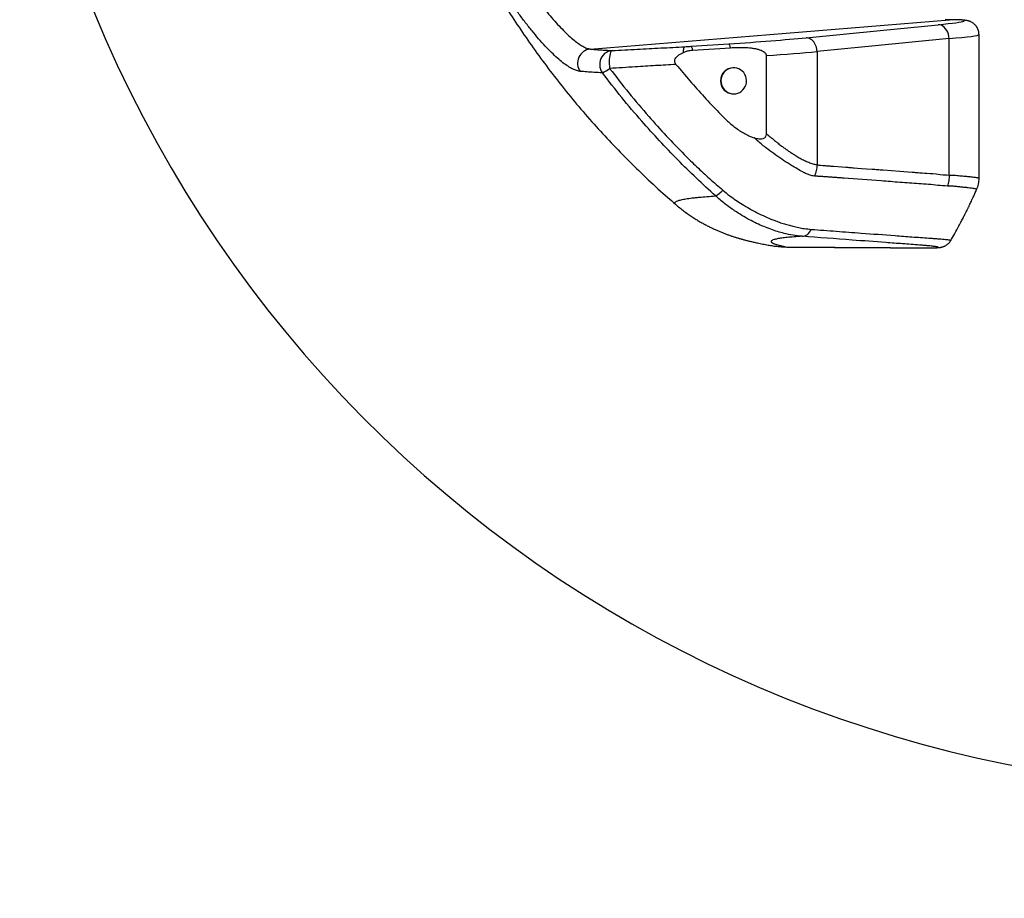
# Model space of a CAD drawing. Extents: x 0 to 16820, y 0 to 11880.
# Tile 3 of 78: x 6464 to 7525, y 5041 to 5988. Entities that reach past the tile are written whole.
import ezdxf

# ---------------------------------------------------------------- set-up
doc = ezdxf.new("R2010")
doc.units = 0
doc.header["$LTSCALE"] = 20
doc.layers.get('0').update_dxf_attribs({"linetype": 'CONTINUOUS'})
doc.styles.add('SLDTEXTSTYLE0', font='TXT', dxfattribs={"width": 0.605})
doc.dimstyles.new('SLDDIMSTYLE1', dxfattribs={"dimtxt": 100, "dimasz": 100, "dimexe": 0, "dimexo": 0.0625, "dimgap": 25, "dimtad": 1, "dimdec": 4, "dimlfac": 20, "dimzin": 12, "dimtxsty": 'SLDTEXTSTYLE0', "dimsah": 1, "dimcen": 0.09, "dimadec": 1, "dimazin": 3, "dimtfac": 1, "dimtofl": 0, "dimtmove": 0, "dimatfit": 3, "dimtolj": 1, "dimtzin": 12})

# ---------------------------------------------------------------- blocks, each defined once
blk = doc.blocks.new('_D_3')
at = {"color": 7, "linetype": 'CONTINUOUS'}
for p, q in [((7831.2, 6507.9), (11819.1, 6507.9)), ((4317.7, 5895.4), (3824.4, 5808.4))]:
    blk.add_line(p, q, dxfattribs=at)
blk.add_arc((7791.2, 6507.9), 3997.9, 190, 0, dxfattribs=at)
for points in [[(11789.1, 6507.9), (11772.8, 6408.1), (11802.8, 6407.7)], [(3854, 5813.6), (3857.8, 5712.6), (3887.3, 5718.2)]]:
    blk.add_solid(points, dxfattribs=at)
at = {"color": 7, "linetype": 'CONTINUOUS', "insert": (7986.8, 2641.2), "char_height": 100, "attachment_point": 1, "rotation": 5, "style": 'SLDTEXTSTYLE0'}
blk.add_mtext('170°', dxfattribs=at)

msp = doc.modelspace()

# ---------------------------------------------------------------- linework, layer by layer
at = {"color": 8, "linetype": 'CONTINUOUS'}
for p, q in [((7078.6596214, 5956.1280108), (7465.7964681, 5987.7101279)), ((7465.7964681, 5987.7101279), (7461.0736345, 5987.9050947)), ((7466.6579341, 5987.7466059), (7465.7964681, 5987.7101279)), ((7465.4388701, 5820.4550839), (7465.4388701, 5967.4293495)), ((7187.3047625, 5959.1087199), (7227.8914725, 5961.7729879)), ((7323.1219922, 5953.4025884), (7323.1219922, 5831.4623332)), ((7286.2180744, 5743.0554128), (7291.1605512, 5742.8662277)), ((7291.1605512, 5742.8662277), (7291.579691, 5742.8475714))]:
    msp.add_line(p, q, dxfattribs=at)
at = {"color": 7, "linetype": 'CONTINUOUS'}
for p, q in [((7497.6763998, 5910.1809955), (7497.6763998, 5971.6991282)), ((7189.124075, 5954.9923039), (7229.710785, 5957.6565123)), ((7268.2804142, 5949.1734004), (7268.2804142, 5865.0745845)), ((7233.2779442, 5935.8716107), (7232.8086768, 5935.8716107)), ((7232.8086768, 5907.8716135), (7233.2779442, 5907.8716135)), ((7497.6763998, 5816.947887), (7497.6763998, 5895.5770231)), ((7495.1097046, 5804.8060632), (7495.0924193, 5804.8306799)), ((7170.5729042, 5788.9412141), (7170.5644404, 5788.9484859))]:
    msp.add_line(p, q, dxfattribs=at)
at = {"color": 8, "linetype": 'CONTINUOUS', "flags": 128}
for points in [[(7311.2547969, 5968.366096), (7390.952227, 5976.2210346), (7453.5716449, 5982.3928571)], [(7465.4388701, 5967.4293495), (7465.1918386, 5969.7990513), (7464.6742915, 5972.1089101), (7463.8992821, 5974.3006921), (7462.886331, 5976.3191438), (7461.6610085, 5978.1133628), (7460.2542494, 5979.63799), (7458.7015186, 5980.85464), (7457.0419763, 5981.7325569), (7455.3175245, 5982.2496271), (7453.5716449, 5982.3928571)], [(7465.4388701, 5967.4293495), (7385.7414101, 5959.5744109), (7323.1219922, 5953.4025884)], [(7102.197734, 5954.5939064), (7100.0283037, 5954.2613125), (7097.9311739, 5953.5834885), (7095.955876, 5952.576468), (7094.1490208, 5951.2640333), (7092.553166, 5949.6771789), (7091.2060414, 5947.8532172), (7090.1394163, 5945.8353615), (7089.3783842, 5943.6710573), (7088.9409457, 5941.4114452), (7088.8374721, 5939.1098118), (7089.0703474, 5936.820457), (7089.6340285, 5934.5973826), (7090.5153428, 5932.4931002), (7091.693369, 5930.5571413)], [(7102.197734, 5954.5939064), (7101.5685474, 5954.2663789), (7100.9808456, 5953.5406328), (7100.4506622, 5952.4365759), (7099.9924217, 5950.9841299), (7099.6185814, 5949.2228723), (7099.339274, 5947.2006655), (7099.1620694, 5944.9725247), (7099.0919148, 5942.5991273), (7099.1305982, 5940.1449061), (7099.2771064, 5937.6767373), (7099.5274459, 5935.2616763)], [(7229.710785, 5957.6565123), (7229.4905459, 5958.5561252), (7229.2644058, 5959.3569136), (7229.0342723, 5960.0520826), (7228.8020526, 5960.6357909), (7228.5697137, 5961.1032105), (7228.3392225, 5961.4502883), (7228.1125461, 5961.6741634), (7227.8914725, 5961.7729879)], [(7323.1219922, 5831.4623332), (7323.9186381, 5831.3431835), (7325.1177345, 5831.2016821), (7326.938567, 5831.0166693), (7329.2642807, 5830.8035827), (7332.0948158, 5830.5623627), (7333.1616198, 5830.4748631), (7334.2856144, 5830.3841448), (7335.466889, 5830.2902675), (7336.7054139, 5830.1931715), (7338.0011891, 5830.0929165), (7339.3541847, 5829.9895025), (7340.7644306, 5829.8828698), (7349.6871267, 5829.2156554), (7354.1485344, 5828.8849092), (7356.3792978, 5828.7202812), (7357.4946498, 5828.638146), (7358.0523406, 5828.597138), (7358.331201, 5828.576634), (7358.4706162, 5828.566382), (7358.5403238, 5828.561256), (7358.5751926, 5828.558693), (7358.5926269, 5828.5573817), (7358.6013292, 5828.5567856), (7358.6056803, 5828.556428), (7358.6078559, 5828.5563088), (7358.6089586, 5828.5561896), (7358.609495, 5828.5561896), (7358.6097633, 5828.55613), (7358.6099123, 5828.55613), (7358.6099719, 5828.55613), (7358.6100017, 5828.55613), (7358.6100315, 5828.55613), (7358.6100315, 5828.55613), (7358.6241578, 5828.5551167), (7358.6356317, 5828.5542226), (7358.6570297, 5828.5526729), (7358.6980377, 5828.5496331), (7358.7802027, 5828.5435534), (7358.9554702, 5828.5306192), (7359.3593513, 5828.5006976), (7360.3705143, 5828.4255362), (7361.5874921, 5828.3349967), (7363.1008242, 5828.2222843), (7366.5403103, 5827.9658652), (7370.9247981, 5827.6388741), (7376.2543176, 5827.2412515), (7382.528839, 5826.7729378), (7383.8723873, 5826.6726828), (7385.2524136, 5826.5696264), (7386.6688584, 5826.4638877), (7388.121811, 5826.3554669), (7389.6111821, 5826.2442446), (7391.137061, 5826.1303401), (7392.6993583, 5826.0136938), (7394.2981635, 5825.8943653), (7412.1377443, 5824.5602346), (7421.0574602, 5823.8915301), (7425.5173181, 5823.5567308), (7427.7472471, 5823.3892417), (7428.8622116, 5823.3054972), (7429.419664, 5823.2635951), (7429.6984051, 5823.2426143), (7429.8377906, 5823.2321835), (7429.9074684, 5823.2269383), (7429.9423073, 5823.2243157), (7429.9597417, 5823.2230044), (7429.968444, 5823.2223487), (7429.9727951, 5823.2219911), (7429.9749707, 5823.2218719), (7429.9760734, 5823.2217527), (7429.9766098, 5823.2216931), (7429.976878, 5823.2216931), (7429.9770271, 5823.2216931), (7429.9770867, 5823.2216931), (7429.9771165, 5823.2216931), (7429.9771463, 5823.2216931), (7429.9771463, 5823.2216931), (7429.9771463, 5823.2216931), (7430.0603841, 5823.2157326), (7430.6890939, 5823.1731153), (7431.9542323, 5823.0887151), (7433.8407491, 5822.9637242), (7436.3486444, 5822.7980829), (7439.2558907, 5822.6062751), (7441.2800347, 5822.4684692), (7444.8487734, 5822.2054935), (7447.8778516, 5821.9527698), (7451.3263975, 5821.6038442), (7455.8296179, 5821.1012578), (7458.8519906, 5820.793221), (7462.4440943, 5820.5332852), (7465.4388701, 5820.4550839)], [(7306.985644, 5754.3757057), (7308.4393417, 5754.4829345), (7309.8790024, 5754.8523641), (7311.2792646, 5755.4774976), (7312.6154517, 5756.3472486), (7313.8639902, 5757.4462986), (7315.0028561, 5758.7553358), (7316.0120224, 5760.2512336), (7316.8736373, 5761.9076467)]]:
    msp.add_lwpolyline(points, dxfattribs=at)
at = {"color": 7, "linetype": 'CONTINUOUS', "flags": 128}
msp.add_lwpolyline([(7233.2779442, 5907.8716135), (7235.4960715, 5908.0529309), (7237.6567398, 5908.5921145), (7239.7039806, 5909.4752765), (7241.5848051, 5910.6794095), (7243.2505165, 5912.1735192), (7244.6579014, 5913.9187432), (7245.7705413, 5915.8699608), (7246.5596472, 5917.9765678), (7247.0047747, 5920.184145), (7247.0944201, 5922.4353528), (7246.8261396, 5924.6720171), (7246.2070261, 5926.836083), (7245.2530538, 5928.8716412), (7243.9889585, 5930.7258821), (7242.4474035, 5932.3507643), (7240.6683837, 5933.7043262), (7238.6979734, 5934.7513414), (7236.5871345, 5935.464809), (7234.3906437, 5935.8262515), (7232.1653043, 5935.8262515), (7229.9688135, 5935.464809), (7227.8579746, 5934.7513414), (7225.8875643, 5933.7043262), (7224.1085445, 5932.3507643), (7222.5669895, 5930.7258821), (7221.3028942, 5928.8716412), (7220.3489219, 5926.836083), (7219.7298084, 5924.6720171), (7219.4615279, 5922.4353528), (7219.5511733, 5920.184145), (7219.9963008, 5917.9765678), (7220.7854067, 5915.8699608), (7221.8980466, 5913.9187432), (7223.3054315, 5912.1735192), (7224.9711429, 5910.6794095), (7226.8519674, 5909.4752765), (7228.8992082, 5908.5921145), (7231.0598766, 5908.0529309), (7233.2779442, 5907.8716135)], dxfattribs=at)
at = {"color": 7, "linetype": 'CONTINUOUS'}
for centre, radius, start, end in [((7791.1647235, 6507.8716374), 3487, 190, 170), ((7791.1647235, 6507.8716374), 1348, 190, 170), ((7232.9391297, 5921.8716121), 14.0006063, 90.5338701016, 269.4661298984)]:
    msp.add_arc(centre, radius, start, end, dxfattribs=at)
at = {"color": 8, "linetype": 'CONTINUOUS'}
for centre, radius, start, end in [((7080.0517886, 5941.0925459), 15.0997792, 95.2900607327, 216.5540274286), ((7074.9507581, 5967.312231), 40.3887563, 294.4901267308, 307.4813536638), ((7199.9514246, 5822.8267474), 28.4192028, 298.7864832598, 319.0537676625)]:
    msp.add_arc(centre, radius, start, end, dxfattribs=at)
for centre, major_axis, ratio, start_param, end_param in [((7376.7795167, 5980.3689794), (104.9997565, 6.3017443), 0.0358855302, 5.5305399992, 6.8400414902), ((7205.2085029, 5965.5712159), (144.9996637, 8.7024088), 0.0358855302, 4.8673148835, 5.5305399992), ((7377.6764144, 5965.4055186), (119.9998367, 6.2998448), 0.0314262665, 5.5310438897, 6.2815354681), ((7206.1054006, 5950.6077551), (159.9997495, 8.7004091), 0.0325421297, 5.1097245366, 5.5309241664)]:
    msp.add_ellipse(centre, major_axis=major_axis, ratio=ratio, start_param=start_param, end_param=end_param, dxfattribs=at)
for points, knots in [([(7067.9222022, 5932.0994115), (7066.6740168, 5932.2970464), (7064.173403, 5932.692988), (7059.719747, 5934.5776869), (7054.7780244, 5937.4132056), (7049.3096729, 5941.3099315), (7043.3320481, 5946.2842025), (7036.9032978, 5952.2893573), (7030.1039152, 5959.2558051), (7023.0810522, 5967.0447419), (7015.9001095, 5975.5897136), (7008.6356549, 5984.772239), (7001.2708486, 5994.6111224), (6993.7258051, 6005.2366803), (6986.0525511, 6016.6378005), (6978.3026457, 6028.7672144), (6970.6787944, 6041.3200096), (6962.9304454, 6054.7441732), (6955.1315919, 6069.0328226), (6947.3539094, 6084.1416179), (6939.9402783, 6099.427758), (6933.1733169, 6114.2787357), (6927.0402974, 6128.6266371), (6921.4960816, 6142.4328625), (6916.3348163, 6156.160135), (6911.5806963, 6169.7315005), (6907.1347252, 6183.4527379), (6903.0533325, 6197.2659224), (6899.3771215, 6211.1028236), (6896.2181929, 6224.5438245), (6893.5872525, 6237.5029182), (6891.6510154, 6249.0467453), (6890.2572407, 6259.294286), (6889.6892647, 6265.2348869), (6889.4052778, 6268.2051754)], [0, 0, 0, 0, 0.0300825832, 0.0602674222, 0.0904416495, 0.1205099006, 0.1507040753, 0.1810149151, 0.2113275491, 0.2415234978, 0.2706695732, 0.2999093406, 0.3291579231, 0.3583158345, 0.3891945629, 0.4201610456, 0.4511374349, 0.4820295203, 0.5167347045, 0.5515379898, 0.5863502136, 0.6210675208, 0.6522650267, 0.6835521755, 0.7148727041, 0.7461656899, 0.7773683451, 0.8111030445, 0.8449476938, 0.8788287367, 0.9126715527, 0.9464048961, 0.9732025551, 1, 1, 1, 1]), ([(6908.3772575, 6261.5741736), (6908.755778, 6258.8671195), (6909.5138616, 6253.4455553), (6910.9416796, 6245.4638429), (6912.4798322, 6237.8647284), (6914.0844282, 6230.7064618), (6915.8836619, 6223.3485586), (6917.8783675, 6215.8032855), (6920.0689995, 6208.0784435), (6922.4536771, 6200.1913209), (6925.0319411, 6192.1522484), (6928.3470478, 6182.36676), (6932.43565, 6171.0655818), (6937.3457624, 6158.4343579), (6942.4108891, 6146.1951148), (6947.7208857, 6134.0774577), (6953.5910092, 6121.3888946), (6960.0674096, 6108.141051), (6967.20421, 6094.34213), (6974.7329703, 6080.5652719), (6982.2493099, 6067.5385216), (6989.6377161, 6055.3589784), (6996.8313357, 6044.0367154), (7004.1843633, 6032.9933463), (7011.4305329, 6022.6211125), (7018.5033675, 6012.9686342), (7025.3376949, 6004.0767666), (7032.093101, 5995.7236553), (7038.7183802, 5987.9726814), (7045.146091, 5980.9037632), (7051.3084331, 5974.5933178), (7057.131938, 5969.1166053), (7062.4895641, 5964.5895139), (7067.3426059, 5961.0198334), (7071.6538877, 5958.4219398), (7075.4960384, 5956.6882573), (7077.6027128, 5956.3151813), (7078.6596214, 5956.1280108)], [0, 0, 0, 0, 0.0269988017, 0.0540719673, 0.0751993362, 0.0963777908, 0.1175909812, 0.1388786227, 0.1602011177, 0.1815986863, 0.2030316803, 0.2245168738, 0.2587552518, 0.2906674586, 0.3210073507, 0.3512840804, 0.3816703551, 0.4159993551, 0.4505010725, 0.4855670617, 0.5208395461, 0.5513028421, 0.5819212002, 0.6127940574, 0.6440260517, 0.6727086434, 0.7015640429, 0.7306067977, 0.7598517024, 0.7894545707, 0.8192898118, 0.8494075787, 0.8798564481, 0.9095383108, 0.9394429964, 0.9696188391, 1, 1, 1, 1]), ([(7323.1219922, 5953.4025884), (7323.0284615, 5954.439617), (7322.8351798, 5956.5826431), (7321.8994635, 5959.7331218), (7320.4591966, 5962.685863), (7318.5078723, 5965.2252631), (7316.1945963, 5967.09193), (7313.7119286, 5968.2181848), (7312.0555348, 5968.3178943), (7311.2547969, 5968.366096)], [0, 0, 0, 0, 0.1307931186, 0.2702847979, 0.4156827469, 0.5633553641, 0.7161226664, 0.8627673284, 1, 1, 1, 1]), ([(7078.6596214, 5956.1280108), (7080.4194276, 5955.9862354), (7083.9395502, 5955.7026435), (7089.6717478, 5955.3085251), (7095.7073519, 5954.9352427), (7100.0340593, 5954.7076964), (7102.197734, 5954.5939064)], [0, 0, 0, 0, 0.2498164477, 0.4997053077, 0.7498155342, 1, 1, 1, 1]), ([(7102.197734, 5954.5939064), (7111.2153471, 5955.0504335), (7128.6150083, 5955.9313113), (7154.7150013, 5957.3017111), (7171.821009, 5958.2284425), (7180.3801929, 5958.692143)], [0, 0, 0, 0, 0.3496034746, 0.6745667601, 1, 1, 1, 1]), ([(7179.0261542, 5952.6103831), (7179.0282489, 5952.6478967), (7179.0796259, 5953.5679794), (7179.2201775, 5955.2213437), (7179.526327, 5957.0747865), (7179.9145328, 5958.3347503), (7180.2249708, 5958.5730106), (7180.3801929, 5958.692143)], [0, 0, 0, 0, 0.0105146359, 0.2578882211, 0.5052598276, 0.7526251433, 1, 1, 1, 1]), ([(7180.3802525, 5958.692143), (7180.3843651, 5958.6923814), (7181.5186814, 5958.7581433), (7183.2517912, 5958.8531355), (7185.5640082, 5958.9960018), (7186.7233991, 5959.0710752), (7187.3047625, 5959.1087199)], [0, 0, 0, 0, 0.0017942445, 0.4948723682, 0.7467095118, 1, 1, 1, 1]), ([(7189.124075, 5954.9923039), (7188.984441, 5955.5592958), (7188.7051728, 5956.6932803), (7188.2480051, 5957.9642036), (7187.7723014, 5958.8729208), (7187.4606076, 5959.0301208), (7187.3047625, 5959.1087199)], [0, 0, 0, 0, 0.2370264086, 0.4740530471, 0.7370295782, 1, 1, 1, 1]), ([(7171.0294162, 5939.660976), (7163.6988147, 5939.1949939), (7149.0301318, 5938.2625544), (7125.149804, 5936.7880305), (7108.7350481, 5935.8101841), (7099.5274459, 5935.2616763)], [0, 0, 0, 0, 0.3048884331, 0.6100879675, 1, 1, 1, 1]), ([(7099.5274459, 5935.2616763), (7106.3374535, 5926.4691114), (7119.9661579, 5908.8727628), (7140.4373838, 5884.7731398), (7160.4456716, 5862.6145799), (7177.7312815, 5844.5538529), (7193.3894303, 5829.240185), (7207.2202538, 5816.4955202), (7216.6850985, 5808.2997687), (7221.4171563, 5804.2022085)], [0, 0, 0, 0, 0.1858175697, 0.3718722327, 0.5284904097, 0.6851057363, 0.7900584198, 0.8950372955, 1, 1, 1, 1]), ([(7091.693369, 5930.5571413), (7088.6674002, 5930.7178709), (7082.8191743, 5931.0285095), (7074.9194692, 5931.5446655), (7070.2550107, 5931.9144656), (7067.9222022, 5932.0994115)], [0, 0, 0, 0, 0.3489401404, 0.6743892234, 1, 1, 1, 1]), ([(7213.6366044, 5797.919581), (7206.7265115, 5804.2764754), (7192.9062955, 5816.9902922), (7172.7729206, 5836.846467), (7153.1369954, 5857.2734762), (7132.9537904, 5879.6315635), (7112.3056323, 5903.9407822), (7098.5670406, 5921.6812547), (7091.693369, 5930.5571413)], [0, 0, 0, 0, 0.1565963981, 0.3131934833, 0.470359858, 0.6275262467, 0.8136444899, 1, 1, 1, 1]), ([(7320.1664661, 5819.2634082), (7318.7006544, 5819.5264742), (7315.8648806, 5820.0354043), (7311.674575, 5821.7093596), (7306.9574479, 5823.9890995), (7301.5919328, 5827.0645035), (7294.7622546, 5831.226618), (7287.0856177, 5836.0769304), (7278.6881735, 5841.9779792), (7271.2431191, 5847.1871393), (7265.0955176, 5852.0008693), (7260.2615692, 5856.1256179), (7256.9883688, 5858.9339853), (7255.3301727, 5860.3566981)], [0, 0, 0, 0, 0.071071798, 0.1374962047, 0.2022293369, 0.298614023, 0.3944682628, 0.5211813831, 0.6467088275, 0.7751303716, 0.8488769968, 0.9234414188, 1, 1, 1, 1]), ([(7268.2801162, 5865.0748825), (7268.8356605, 5864.6248569), (7269.9470675, 5863.7245476), (7271.6030593, 5862.3717219), (7273.2514366, 5861.0169619), (7274.8903448, 5859.6588569), (7276.5227323, 5858.3018936), (7278.560345, 5856.5707659), (7281.3589535, 5854.3436056), (7284.7412948, 5851.7840199), (7288.2337579, 5849.2098692), (7291.5795355, 5846.8553742), (7294.9116347, 5844.5994197), (7298.2220962, 5842.4572757), (7301.9250586, 5840.1566804), (7306.0573854, 5837.8121876), (7310.6746071, 5835.5522751), (7315.1736884, 5833.6863379), (7319.3422119, 5832.2088417), (7321.9245404, 5831.6988306), (7323.1219922, 5831.4623332)], [0, 0, 0, 0, 0.0296502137, 0.0593174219, 0.0890028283, 0.1187065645, 0.1484273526, 0.1781663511, 0.2312760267, 0.3002904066, 0.3603800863, 0.4198842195, 0.4805438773, 0.5402307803, 0.5989835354, 0.6819304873, 0.7652182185, 0.8511801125, 0.9309907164, 1, 1, 1, 1]), ([(7323.1219922, 5831.4623332), (7322.8616474, 5829.3599502), (7322.3409587, 5825.1551925), (7320.891296, 5821.2273337), (7320.1664661, 5819.2634082)], [0, 0, 0, 0, 0.5000009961, 1, 1, 1, 1]), ([(7463.6683737, 5808.565805), (7460.1691306, 5808.7514805), (7453.2911262, 5809.1164386), (7443.0689291, 5810.4681831), (7432.8833356, 5810.991338), (7422.6897588, 5811.7335479), (7412.4904846, 5812.5320378), (7402.29369, 5813.2799643), (7382.1745563, 5814.7854798), (7364.1370496, 5816.1135247), (7348.2059983, 5817.319992), (7344.280583, 5817.6161109), (7340.3505599, 5817.909323), (7336.4120385, 5818.1977994), (7332.4550093, 5818.4737514), (7328.4699549, 5818.7525317), (7324.3825016, 5819.0144086), (7321.5963551, 5819.1789588), (7320.1664661, 5819.2634082)], [0, 0, 0, 0, 0.0731550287, 0.1437912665, 0.214690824, 0.2859510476, 0.3570514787, 0.428157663, 0.499286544, 0.7780486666, 0.8054240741, 0.8328119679, 0.8602197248, 0.8876566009, 0.9151716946, 0.9428482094, 0.9706689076, 1, 1, 1, 1]), ([(7465.4388701, 5820.4550839), (7465.3661427, 5818.4107594), (7465.2206879, 5814.3221132), (7464.1858116, 5810.4845736), (7463.6683737, 5808.565805)], [0, 0, 0, 0, 0.5000003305, 1, 1, 1, 1]), ([(7465.4388701, 5820.4550839), (7467.7853089, 5820.3763281), (7472.4992298, 5820.2181104), (7478.6875526, 5819.5368623), (7484.1924411, 5819.0834392), (7488.6723389, 5818.6080323), (7492.1686374, 5818.197942), (7494.7701273, 5817.817028), (7496.5594049, 5817.4718432), (7497.5577921, 5817.1775901), (7497.5838612, 5817.0171472), (7497.5949501, 5816.9489003)], [0, 0, 0, 0, 0.1178116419, 0.2366798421, 0.3584645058, 0.4812795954, 0.590402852, 0.6994234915, 0.809181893, 0.9188325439, 1, 1, 1, 1]), ([(7495.0924193, 5804.8306799), (7495.0800703, 5804.9212683), (7495.054771, 5805.1068569), (7494.0050458, 5805.4345339), (7492.2298764, 5805.7961514), (7489.6364637, 5806.1977723), (7486.3661012, 5806.6078429), (7482.5128659, 5807.0378648), (7478.3199967, 5807.4437577), (7473.7178608, 5807.8862902), (7468.9126501, 5808.4158098), (7465.3812468, 5808.5168139), (7463.6683737, 5808.565805)], [0, 0, 0, 0, 0.1016927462, 0.2083382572, 0.3156967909, 0.4241560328, 0.5341202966, 0.6329191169, 0.7322840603, 0.8229958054, 0.914145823, 1, 1, 1, 1]), ([(7170.5644404, 5788.9484859), (7170.3152373, 5789.1405832), (7169.571709, 5789.7137292), (7169.5925033, 5790.6235822), (7170.5451082, 5791.679767), (7172.3897095, 5792.5389729), (7174.5257364, 5793.2228494), (7176.5607741, 5793.7466798), (7178.9471352, 5794.255814), (7181.6871067, 5794.749983), (7184.780802, 5795.2284551), (7188.2312273, 5795.6911319), (7192.0355705, 5796.1373383), (7197.2452297, 5796.6726085), (7204.1642198, 5797.2822925), (7210.4779574, 5797.7070717), (7213.6366044, 5797.919581)], [0, 0, 0, 0, 0.0508443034, 0.1517002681, 0.2528941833, 0.3542001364, 0.4101840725, 0.4661867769, 0.5222546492, 0.5783413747, 0.634512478, 0.690702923, 0.7469593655, 0.8032354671, 0.9015623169, 1, 1, 1, 1]), ([(7306.985644, 5754.3757057), (7303.7195717, 5754.6951378), (7297.1878661, 5755.3339591), (7288.6228131, 5757.1695486), (7280.5901851, 5759.3959597), (7273.2242126, 5761.8483455), (7265.6280019, 5764.802806), (7257.8902366, 5768.2712666), (7250.0427459, 5772.2563377), (7242.1114939, 5776.7809224), (7233.2619265, 5782.4420627), (7223.5901719, 5789.3418638), (7216.9630731, 5795.0529196), (7213.6366044, 5797.919581)], [0, 0, 0, 0, 0.1149225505, 0.2298296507, 0.3086744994, 0.3876886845, 0.4665347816, 0.5442619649, 0.6219978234, 0.7019518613, 0.7819230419, 0.890536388, 1, 1, 1, 1]), ([(7221.4171563, 5804.2022085), (7223.9042227, 5802.1440186), (7228.471845, 5798.3640494), (7235.537821, 5793.3929067), (7242.7055202, 5788.7164011), (7250.4570596, 5784.0983121), (7258.7655806, 5779.6363406), (7267.1381485, 5775.6199379), (7274.5948661, 5772.4543194), (7281.0566374, 5770.012249), (7286.5747454, 5768.1384821), (7291.927092, 5766.5389494), (7297.5691013, 5765.1039036), (7303.3056267, 5763.8035627), (7309.7534701, 5762.5810513), (7314.35435, 5762.1459135), (7316.8736373, 5761.9076467)], [0, 0, 0, 0, 0.0786754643, 0.1444914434, 0.2105773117, 0.2897216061, 0.3693787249, 0.4507830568, 0.5328600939, 0.5897636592, 0.6466657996, 0.7045551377, 0.7624510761, 0.8364276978, 0.9104333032, 1, 1, 1, 1]), ([(7306.985644, 5754.3757057), (7303.989584, 5754.1841284), (7298.0505378, 5753.8043675), (7290.8085188, 5753.1528466), (7284.7679815, 5752.4463845), (7280.0078115, 5751.6758837), (7276.5975191, 5750.8660669), (7274.4442649, 5750.0241668), (7273.4411244, 5749.1562387), (7273.5352229, 5748.2397688), (7274.7477652, 5747.2689408), (7277.1005647, 5746.2439444), (7280.6226387, 5745.1644661), (7285.1881203, 5744.0427483), (7289.1701405, 5743.2583225), (7291.1605512, 5742.8662277)], [0, 0, 0, 0, 0.081378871, 0.1613161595, 0.2412540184, 0.3216361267, 0.4020181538, 0.4760201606, 0.5500659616, 0.6241103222, 0.6981107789, 0.773559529, 0.8490542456, 0.9245498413, 1, 1, 1, 1]), ([(7291.1605512, 5742.8662277), (7292.7435663, 5742.8456392), (7295.9183656, 5742.8043482), (7301.5585994, 5742.7707116), (7311.4240801, 5742.7126872), (7331.2480219, 5742.5914143), (7370.9976093, 5742.3508311), (7407.1807561, 5742.1304901), (7434.0889426, 5741.9673019), (7439.572978, 5741.9285442), (7443.6657169, 5741.9332131), (7446.6011528, 5741.966003), (7449.0876671, 5742.0268701), (7451.0505332, 5742.1159609), (7452.4802595, 5742.2309969), (7453.3881573, 5742.3714139), (7453.765953, 5742.5386699), (7453.5971065, 5742.7301456), (7452.888171, 5742.9430709), (7451.658676, 5743.1764194), (7449.8799793, 5743.4324309), (7447.5818693, 5743.706109), (7444.799039, 5743.9939098), (7441.5410982, 5744.2951578), (7437.7944667, 5744.6115157), (7432.0299922, 5745.0552148), (7424.4644637, 5745.6185528), (7412.2494317, 5746.5236084), (7391.1135233, 5748.1034778), (7354.9487525, 5750.7972486), (7324.9141057, 5753.0380895), (7306.985644, 5754.3757057)], [0, 0, 0, 0, 0.0130688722, 0.0262101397, 0.0525490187, 0.1052148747, 0.2105446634, 0.4226583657, 0.4418538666, 0.4610502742, 0.4728120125, 0.4846579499, 0.4967638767, 0.5089586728, 0.5207192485, 0.5325607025, 0.5446578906, 0.5568428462, 0.5686483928, 0.580535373, 0.5926805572, 0.6049147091, 0.6167650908, 0.628699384, 0.6408944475, 0.6531809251, 0.6780861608, 0.7029982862, 0.7528148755, 0.8524487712, 1, 1, 1, 1]), ([(7316.8736373, 5761.9076467), (7325.8390975, 5761.2356239), (7343.7700032, 5759.8915795), (7373.8824809, 5757.6521111), (7401.1163176, 5755.6142871), (7422.3239258, 5754.0439772), (7434.5673501, 5753.1150291), (7442.3361788, 5752.5408269), (7448.5127634, 5752.1341345), (7452.8530977, 5751.8115013), (7456.7207159, 5751.5011472), (7460.0138785, 5751.2042341), (7462.7181688, 5750.9241549), (7464.820045, 5750.6632149), (7466.3391207, 5750.4182213), (7467.1454894, 5750.1997735), (7467.4434721, 5750.0593095), (7467.3037267, 5750.0012171), (7467.2991012, 5749.9992943)], [0, 0, 0, 0, 0.1556135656, 0.3112268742, 0.5219053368, 0.6272449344, 0.6799141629, 0.7325856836, 0.7617142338, 0.791172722, 0.8208573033, 0.8509242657, 0.8802199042, 0.909717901, 0.9395341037, 0.9697836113, 0.9989998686, 1, 1, 1, 1])]:
    msp.add_open_spline(points, degree=3, knots=knots, dxfattribs=at)
at = {"color": 7, "linetype": 'CONTINUOUS'}
for points, knots in [([(6956.9683348, 6053.9841152), (6960.6796429, 6047.2062931), (6969.2825102, 6031.4952007), (6983.0612697, 6008.5961546), (6998.0941002, 5985.0336235), (7013.2004603, 5962.8046345), (7029.1946698, 5940.6439445), (7046.1024614, 5918.5965954), (7063.9394919, 5896.7051265), (7082.3554553, 5875.4367597), (7101.3111507, 5854.8145684), (7120.7531434, 5834.8411755), (7141.1032452, 5815.2128296), (7157.7462494, 5799.8699179), (7167.8044838, 5791.313917), (7170.5817257, 5788.9514661)], [0, 0, 0, 0, 0.0677259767, 0.1569898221, 0.2341744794, 0.3126857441, 0.3925235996, 0.4736878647, 0.5561785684, 0.6399957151, 0.7202386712, 0.8016608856, 0.8842622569, 0.9680429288, 1, 1, 1, 1]), ([(7497.6655518, 5971.7004991), (7497.6427371, 5972.3901785), (7497.596261, 5973.7951366), (7497.1433347, 5975.8472825), (7496.4467112, 5977.79104), (7495.5296153, 5979.5508984), (7494.4465525, 5981.1095108), (7493.2461582, 5982.4537516), (7491.9851183, 5983.5770544), (7490.7207895, 5984.4841531), (7489.5007635, 5985.1949662), (7488.3535018, 5985.7404764), (7487.2833964, 5986.1566715), (7486.2712951, 5986.478515), (7485.2774834, 5986.7350651), (7484.2385015, 5986.9493711), (7483.0371294, 5987.1421992), (7481.3477193, 5987.3413239), (7479.2985958, 5987.4958563), (7476.837644, 5987.6119226), (7474.3325125, 5987.6863589), (7471.5718389, 5987.7319544), (7468.9650206, 5987.7491854), (7467.2642236, 5987.7472839), (7466.6578447, 5987.7466059)], [0, 0, 0, 0, 0.029294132, 0.059675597, 0.0889773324, 0.1173272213, 0.144794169, 0.1713934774, 0.1970980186, 0.2219114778, 0.2460552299, 0.2701566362, 0.2950594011, 0.3219456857, 0.3525303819, 0.3892190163, 0.435964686, 0.5011183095, 0.6124704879, 0.6993767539, 0.7818367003, 0.8689849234, 0.9532896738, 1, 1, 1, 1]), ([(7179.0262734, 5952.6102042), (7180.1512092, 5953.0623252), (7182.4247259, 5953.9760702), (7185.843971, 5954.6870913), (7188.0983899, 5954.8968642), (7189.124075, 5954.9923039)], [0, 0, 0, 0, 0.348030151, 0.7033755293, 1, 1, 1, 1]), ([(7229.710785, 5957.6565123), (7232.1777572, 5957.7867489), (7237.117577, 5958.0475323), (7244.5747593, 5957.9874504), (7250.8151786, 5957.558462), (7255.8084149, 5956.8242751), (7259.4326868, 5956.0240399), (7262.3926145, 5955.0466444), (7264.6611937, 5953.9583334), (7266.2478564, 5952.9065962), (7267.5056359, 5951.6268319), (7268.1931833, 5950.3351057), (7268.2578944, 5949.4733099), (7268.2804142, 5949.1734004)], [0, 0, 0, 0, 0.1777918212, 0.3560070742, 0.5365161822, 0.6275332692, 0.718985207, 0.8032941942, 0.8509261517, 0.8994414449, 0.9388854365, 0.9787318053, 1, 1, 1, 1]), ([(7171.0294162, 5939.660976), (7170.6589418, 5940.174394), (7169.914561, 5941.2059865), (7169.5047655, 5943.0443648), (7169.8146875, 5944.9841572), (7170.7684062, 5946.7072663), (7172.1164195, 5948.2214069), (7173.903877, 5949.7247258), (7176.2014921, 5951.2303271), (7178.0841147, 5952.150167), (7179.0261542, 5952.6104427)], [0, 0, 0, 0, 0.1057667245, 0.2125132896, 0.3051892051, 0.429352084, 0.5373281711, 0.6456016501, 0.8226637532, 1, 1, 1, 1]), ([(7171.0294162, 5939.660976), (7175.9839896, 5933.7434913), (7185.8964892, 5921.9045177), (7201.363523, 5904.635659), (7214.5817864, 5890.5218755), (7224.079381, 5880.830067), (7229.8495955, 5875.6222956), (7234.4273614, 5871.9373158), (7239.2661111, 5868.5293153), (7244.3617535, 5865.3994783), (7249.6839553, 5862.5458884), (7253.4528146, 5861.0856586), (7255.3444182, 5860.3527642)], [0, 0, 0, 0, 0.19782767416, 0.39578921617, 0.59439401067, 0.69387889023, 0.7438184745, 0.7938954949, 0.8447954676, 0.89589328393, 0.94774847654, 1, 1, 1, 1]), ([(7497.6747011, 5895.5770231), (7497.6749532, 5896.0832171), (7497.6757582, 5897.6995175), (7497.6665791, 5901.0507778), (7497.6672512, 5904.9750279), (7497.6757401, 5908.1883354), (7497.6750473, 5909.6891905), (7497.6748203, 5910.1809955)], [0, 0, 0, 0, 0.10992011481, 0.35097992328, 0.67413885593, 0.89322078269, 1, 1, 1, 1]), ([(7268.279699, 5865.0751806), (7268.2317303, 5864.3107058), (7268.1479506, 5862.9755094), (7267.3123185, 5861.2282799), (7266.0917758, 5860.0570239), (7264.2369597, 5859.2148278), (7261.8730183, 5858.9645166), (7259.1722899, 5859.2550385), (7257.0030506, 5859.7959267), (7255.7373005, 5860.2240368), (7255.3207551, 5860.3649235)], [0, 0, 0, 0, 0.135292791, 0.2362961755, 0.3377434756, 0.43213323, 0.598166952, 0.7592522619, 0.9207723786, 1, 1, 1, 1]), ([(7495.0947736, 5804.8304415), (7495.3230254, 5805.3388084), (7495.9486766, 5806.7322714), (7496.7165813, 5809.2247076), (7497.355797, 5812.2515079), (7497.666908, 5814.8762927), (7497.6436105, 5816.4379008), (7497.6359879, 5816.9488406)], [0, 0, 0, 0, 0.1340652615, 0.3674806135, 0.624951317, 0.8772884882, 1, 1, 1, 1]), ([(7467.2975813, 5750.0001288), (7467.5888185, 5750.4957676), (7469.1897694, 5753.2203286), (7471.8563629, 5757.9743251), (7475.1681682, 5763.9940594), (7477.9854981, 5769.2754378), (7480.3424779, 5773.7992456), (7482.2587645, 5777.5549833), (7483.7526597, 5780.5330054), (7484.8046397, 5782.6577451), (7485.5330559, 5784.1417508), (7486.0769715, 5785.2563339), (7486.6047669, 5786.3437182), (7487.2149051, 5787.608065), (7487.9612382, 5789.1652632), (7488.9279432, 5791.2011218), (7490.1259949, 5793.7541361), (7491.5801931, 5796.8973637), (7493.2746748, 5800.6380831), (7494.4881652, 5803.3420219), (7495.1223709, 5804.8052683), (7495.1269005, 5804.8157192)], [0, 0, 0, 0, 0.02803912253, 0.15413300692, 0.2658342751, 0.36314862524, 0.44607985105, 0.51462976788, 0.56879761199, 0.60858210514, 0.63026936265, 0.64942854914, 0.66907292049, 0.68922321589, 0.71790113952, 0.7532968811, 0.799146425, 0.85545136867, 0.92221593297, 0.99944444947, 1, 1, 1, 1]), ([(7170.5174719, 5788.8949609), (7170.8947461, 5788.5616265), (7172.7574665, 5786.9158505), (7176.1562705, 5784.1815766), (7180.6561204, 5780.7253111), (7185.0974843, 5777.5537595), (7189.4492782, 5774.6379489), (7193.6967453, 5771.9694525), (7197.8286595, 5769.5304722), (7201.8407382, 5767.3030014), (7205.7335363, 5765.2674235), (7209.5112027, 5763.4053836), (7213.1788933, 5761.6992369), (7216.7450434, 5760.1328553), (7220.2211525, 5758.6898326), (7223.6223755, 5757.3550766), (7226.9653029, 5756.1142796), (7230.2686871, 5754.9547573), (7233.5533476, 5753.8642838), (7236.8437476, 5752.831579), (7240.1686011, 5751.8456513), (7243.564032, 5750.89513), (7247.0757579, 5749.9678937), (7250.7696158, 5749.0497363), (7254.7288737, 5748.124511), (7259.3749864, 5747.1083379), (7264.6013535, 5746.043608), (7268.3443977, 5745.352545), (7270.2573811, 5744.9993587)], [0, 0, 0, 0, 0.00806808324, 0.03983463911, 0.07095902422, 0.10142347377, 0.13124346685, 0.16046988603, 0.18918973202, 0.21752299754, 0.24562007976, 0.27365538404, 0.30180230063, 0.33023105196, 0.35917292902, 0.3888798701, 0.41962896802, 0.45172946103, 0.48553225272, 0.52144484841, 0.55995213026, 0.60164911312, 0.64729167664, 0.69788388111, 0.75483011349, 0.82029824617, 0.90815858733, 1, 1, 1, 1]), ([(7270.2579771, 5745.0031734), (7272.0384258, 5744.6986912), (7275.7204831, 5744.0690068), (7281.0781381, 5743.423811), (7284.499784, 5743.178569), (7286.2180744, 5743.0554128)], [0, 0, 0, 0, 0.3179180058, 0.6574704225, 1, 1, 1, 1]), ([(7286.2183129, 5743.0524922), (7286.3810036, 5743.0407761), (7287.8277583, 5742.9365888), (7289.5914429, 5742.8679887), (7291.1385051, 5742.8596722), (7291.5045892, 5742.8577042)], [0, 0, 0, 0, 0.0881891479, 0.78423658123, 1, 1, 1, 1]), ([(7291.5815686, 5742.8483463), (7291.7960986, 5742.8448599), (7293.150519, 5742.8228491), (7295.4876088, 5742.7969694), (7298.7776525, 5742.7670498), (7302.4132428, 5742.7454068), (7308.0173923, 5742.7170886), (7317.1237145, 5742.6613957), (7335.9784939, 5742.5484479), (7364.9233445, 5742.369433), (7395.2691102, 5742.1865621), (7417.6290915, 5742.0499094), (7429.2167293, 5741.9819203), (7436.0385551, 5741.9335119), (7440.4590321, 5741.9116492), (7443.307069, 5741.9102786), (7445.7979806, 5741.9262767), (7448.0969738, 5741.9600753), (7450.2393308, 5742.0162268), (7452.2444318, 5742.1022073), (7453.9338025, 5742.2187561), (7455.318984, 5742.370475), (7456.4299868, 5742.5471103), (7457.3696451, 5742.7416255), (7458.3553299, 5743.0008084), (7459.4506698, 5743.365011), (7460.6723026, 5743.8785979), (7462.0083565, 5744.5880967), (7463.4113016, 5745.5351567), (7464.8112409, 5746.7314816), (7466.0927654, 5748.1796279), (7466.9315667, 5749.2915136), (7467.2608703, 5749.9470628), (7467.2898625, 5750.0047779)], [0, 0, 0, 0, 0.0029552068, 0.0186574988, 0.0350965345, 0.0542594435, 0.0785875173, 0.1296710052, 0.2048523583, 0.3912941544, 0.6079036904, 0.7076577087, 0.7612720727, 0.8003374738, 0.8189227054, 0.8351886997, 0.8509500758, 0.8675049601, 0.8849407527, 0.9031010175, 0.922996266, 0.9371586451, 0.9451643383, 0.9515112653, 0.9571599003, 0.9625181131, 0.9678710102, 0.9734943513, 0.9795451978, 0.9859521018, 0.9925821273, 0.9993469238, 1, 1, 1, 1])]:
    msp.add_open_spline(points, degree=3, knots=knots, dxfattribs=at)

# ---------------------------------------------------------------- dimensions: what is measured, and where the dimension line sits
dim = msp.add_angular_dim_2l(base=(8139.6056329, 2525.1738183), line1=((4357.1400888, 5902.3604418), (6463.6438724, 6273.7938939)), line2=((6833.3630896, 6507.8716374), (7791.1647235, 6507.8716374)), dimstyle='SLDDIMSTYLE1', dxfattribs=at)
dim.commit()
dim.dimension.update_dxf_attribs({"geometry": '_D_3', "text_midpoint": (8139.6056329, 2525.1738183), "dimtype": 162})

doc.saveas('drawing.dxf')
